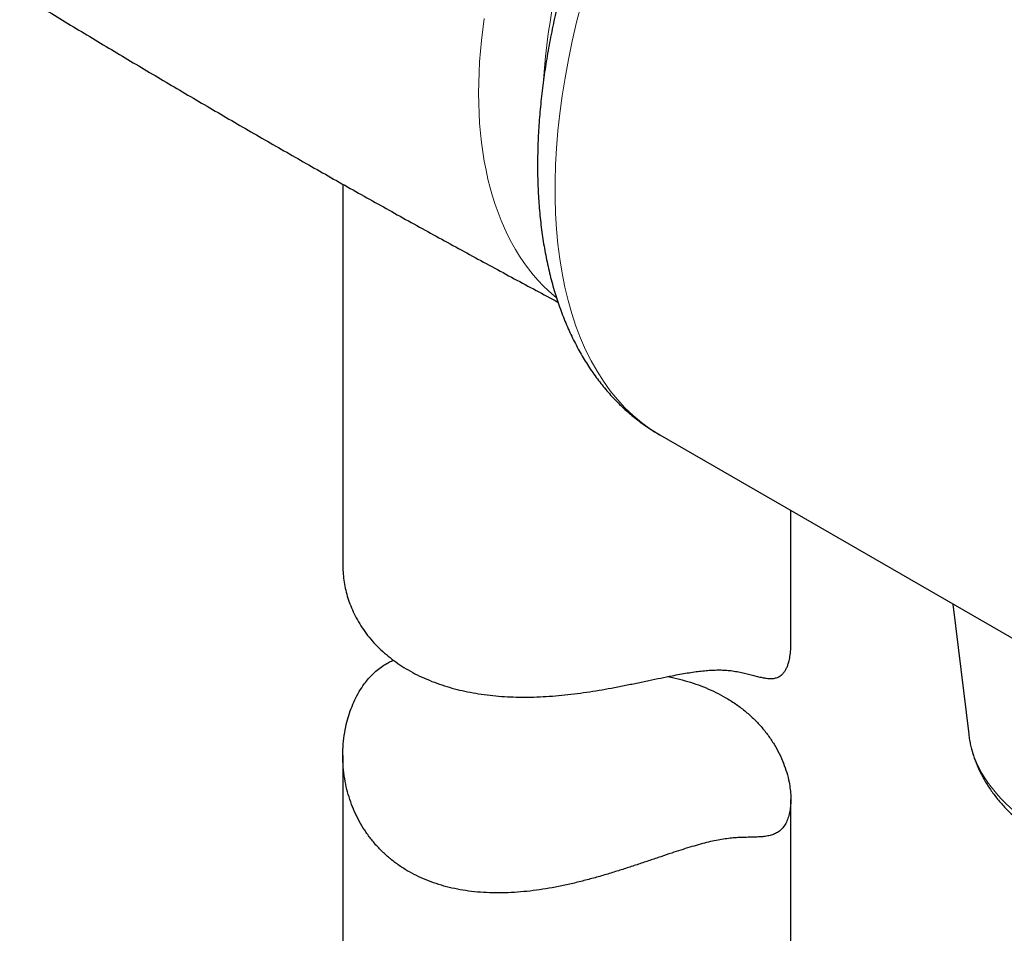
# Model space of a CAD drawing. Header units: millimetres. Extents: x 8 to 976, y 12 to 967.
# Tile 162 of 256: x 803 to 836, y 306 to 336. Entities that reach past the tile are written whole.
import ezdxf

# ---------------------------------------------------------------- set-up
doc = ezdxf.new("R2010")
doc.units = ezdxf.units.MM

msp = doc.modelspace()

# ---------------------------------------------------------------- linework, layer by layer
at = {"color": 7, "linetype": 'Continuous', "lineweight": 30}
for p, q in [((813.856, 330.743), (813.856, 317.971)), ((824.468, 322.345), (842.031, 312.206)), ((828.856, 315.308), (828.856, 319.812)), ((834.283, 316.679), (834.811, 312.321)), ((813.856, 311.606), (813.856, 289.009)), ((828.856, 289.009), (828.856, 310.135))]:
    msp.add_line(p, q, dxfattribs=at)
at = {"color": 252, "linetype": 'Continuous', "lineweight": 0, "flags": 128}
msp.add_lwpolyline([(821.009, 326.938), (820.929, 327.004), (820.745, 327.167), (820.568, 327.34), (820.396, 327.521), (820.231, 327.711), (820.073, 327.909), (819.921, 328.116), (819.776, 328.332), (819.637, 328.556), (819.506, 328.787), (819.382, 329.027), (819.264, 329.275), (819.154, 329.53), (819.051, 329.792), (818.956, 330.062), (818.868, 330.339), (818.787, 330.622), (818.714, 330.912), (818.649, 331.209), (818.591, 331.512), (818.54, 331.821), (818.498, 332.136), (818.463, 332.456), (818.436, 332.782), (818.416, 333.113), (818.404, 333.449), (818.401, 333.79), (818.404, 334.135), (818.416, 334.485), (818.436, 334.838), (818.463, 335.196), (818.498, 335.556), (818.54, 335.921), (818.591, 336.288)], dxfattribs=at)
at = {"color": 252, "linetype": 'Continuous', "lineweight": 0}
msp.add_arc((842.613, 332.754), 22.087, 143.9449, 176.1432, dxfattribs=at)
for centre, major_axis, ratio, start_param, end_param in [((832.933, 338.606), (8.186, 16.412), 0.532315, 0.764768, 3.109152), ((843.748, 312.877), (8.959, 0.27), 0.593625, 3.195384, 5.477572)]:
    msp.add_ellipse(centre, major_axis=major_axis, ratio=ratio, start_param=start_param, end_param=end_param, dxfattribs=at)
at = {"color": 7, "linetype": 'Continuous', "lineweight": 30}
for points, knots in [([(831.661, 353.481), (831.613, 353.447), (831.475, 353.35), (831.247, 353.183), (830.978, 352.98), (830.711, 352.769), (830.445, 352.552), (830.18, 352.329), (829.918, 352.099), (829.657, 351.864), (829.398, 351.622), (829.14, 351.374), (828.885, 351.121), (828.632, 350.862), (828.381, 350.597), (828.133, 350.327), (827.887, 350.052), (827.643, 349.772), (827.402, 349.487), (827.164, 349.197), (826.928, 348.902), (826.696, 348.603), (826.466, 348.299), (826.239, 347.991), (826.015, 347.679), (825.795, 347.363), (825.578, 347.043), (825.364, 346.72), (825.153, 346.392), (824.946, 346.062), (824.743, 345.728), (824.543, 345.391), (824.347, 345.051), (824.155, 344.708), (823.967, 344.363), (823.783, 344.015), (823.603, 343.665), (823.427, 343.312), (823.255, 342.958), (823.087, 342.601), (822.924, 342.243), (822.766, 341.883), (822.612, 341.522), (822.462, 341.159), (822.317, 340.795), (822.177, 340.43), (822.041, 340.065), (821.911, 339.699), (821.785, 339.332), (821.664, 338.965), (821.549, 338.597), (821.438, 338.23), (821.333, 337.862), (821.232, 337.495), (821.137, 337.128), (821.048, 336.762), (820.963, 336.397), (820.884, 336.032), (820.811, 335.668), (820.743, 335.306), (820.681, 334.944), (820.624, 334.584), (820.573, 334.226), (820.528, 333.869), (820.488, 333.515), (820.454, 333.162), (820.426, 332.811), (820.404, 332.463), (820.388, 332.117), (820.378, 331.774), (820.374, 331.433), (820.376, 331.095), (820.385, 330.761), (820.399, 330.429), (820.42, 330.101), (820.447, 329.776), (820.48, 329.456), (820.519, 329.139), (820.565, 328.826), (820.617, 328.517), (820.676, 328.213), (820.741, 327.913), (820.813, 327.618), (820.89, 327.329), (820.975, 327.045), (821.065, 326.766), (821.162, 326.493), (821.265, 326.225), (821.374, 325.964), (821.489, 325.71), (821.61, 325.461), (821.737, 325.22), (821.87, 324.985), (822.008, 324.757), (822.152, 324.537), (822.301, 324.323), (822.456, 324.117), (822.615, 323.918), (822.779, 323.727), (822.949, 323.543), (823.123, 323.367), (823.301, 323.199), (823.484, 323.038), (823.671, 322.884), (823.862, 322.739), (824.058, 322.6), (824.257, 322.471), (824.395, 322.386), (824.466, 322.346), (824.469, 322.344)], [0, 0, 0, 0, 0.005145, 0.01485, 0.024549, 0.034242, 0.043929, 0.053608, 0.06328, 0.072943, 0.082597, 0.092243, 0.10188, 0.111508, 0.121128, 0.130739, 0.140341, 0.149935, 0.159521, 0.169099, 0.17867, 0.188234, 0.19779, 0.207341, 0.216885, 0.226423, 0.235956, 0.245483, 0.255006, 0.264524, 0.274038, 0.283548, 0.293055, 0.302559, 0.312061, 0.32156, 0.331057, 0.340552, 0.350047, 0.35954, 0.369033, 0.378526, 0.38802, 0.397514, 0.407008, 0.416505, 0.426003, 0.435503, 0.445005, 0.454511, 0.464019, 0.473532, 0.483049, 0.49257, 0.502096, 0.511628, 0.521166, 0.530709, 0.54026, 0.549817, 0.559381, 0.568954, 0.578534, 0.588122, 0.597719, 0.607325, 0.616939, 0.626563, 0.636195, 0.645836, 0.655486, 0.665144, 0.674809, 0.684482, 0.69416, 0.703844, 0.713531, 0.723219, 0.732907, 0.742592, 0.752271, 0.761941, 0.771598, 0.781239, 0.790859, 0.800455, 0.810023, 0.819557, 0.829053, 0.838507, 0.847914, 0.857272, 0.866577, 0.875827, 0.885018, 0.894151, 0.903224, 0.912239, 0.921195, 0.930094, 0.93894, 0.947735, 0.956483, 0.965187, 0.973853, 0.982486, 0.99109, 0.999671, 1, 1, 1, 1]), ([(803.036, 337.114), (803.151, 337.043), (803.749, 336.674), (804.833, 336.016), (806.29, 335.138), (807.751, 334.268), (809.217, 333.406), (810.687, 332.55), (812.161, 331.703), (813.64, 330.862), (815.122, 330.029), (816.609, 329.204), (818.099, 328.387), (819.582, 327.582), (820.569, 327.055), (821.057, 326.794)], [0, 0, 0, 0, 0.019538, 0.10141, 0.183285, 0.26516, 0.347034, 0.428908, 0.510779, 0.592647, 0.674511, 0.756369, 0.838221, 0.920066, 1, 1, 1, 1]), ([(813.858, 317.971), (813.857, 317.939), (813.855, 317.819), (813.872, 317.61), (813.907, 317.344), (813.965, 317.077), (814.043, 316.812), (814.143, 316.545), (814.267, 316.278), (814.416, 316.013), (814.589, 315.755), (814.785, 315.504), (815.006, 315.263), (815.244, 315.039), (815.496, 314.833), (815.76, 314.645), (816.044, 314.468), (816.346, 314.305), (816.668, 314.156), (816.999, 314.026), (817.336, 313.913), (817.678, 313.818), (818.034, 313.737), (818.402, 313.671), (818.782, 313.62), (819.168, 313.584), (819.56, 313.564), (819.955, 313.558), (820.358, 313.566), (820.768, 313.588), (821.183, 313.622), (821.6, 313.669), (822.017, 313.726), (822.434, 313.792), (822.853, 313.866), (823.273, 313.947), (823.692, 314.033), (824.102, 314.119), (824.501, 314.203), (824.846, 314.272), (825.141, 314.328), (825.389, 314.371), (825.627, 314.408), (825.854, 314.437), (826.07, 314.457), (826.278, 314.47), (826.477, 314.473), (826.667, 314.466), (826.862, 314.448), (827.059, 314.417), (827.257, 314.375), (827.441, 314.33), (827.615, 314.284), (827.779, 314.242), (827.935, 314.207), (828.082, 314.185), (828.219, 314.181), (828.347, 314.198), (828.451, 314.238), (828.536, 314.294), (828.604, 314.359), (828.664, 314.441), (828.717, 314.538), (828.761, 314.648), (828.804, 314.792), (828.838, 314.979), (828.856, 315.162), (828.854, 315.276), (828.853, 315.308)], [0, 0, 0, 0, 0.005858, 0.021643, 0.037418, 0.053573, 0.06974, 0.085895, 0.103111, 0.120342, 0.137558, 0.155307, 0.173072, 0.190821, 0.207488, 0.224168, 0.240835, 0.25801, 0.2752, 0.292375, 0.308665, 0.324966, 0.341256, 0.358001, 0.374758, 0.391503, 0.408138, 0.424786, 0.441422, 0.458507, 0.475605, 0.49269, 0.509901, 0.527126, 0.544335, 0.562136, 0.579955, 0.597752, 0.615369, 0.632985, 0.645043, 0.657111, 0.669168, 0.680929, 0.692701, 0.704461, 0.716619, 0.728789, 0.74095, 0.756525, 0.772117, 0.787719, 0.803308, 0.819203, 0.835112, 0.851011, 0.866893, 0.882489, 0.898079, 0.908786, 0.919503, 0.930206, 0.940627, 0.95106, 0.961483, 0.977632, 0.993784, 1, 1, 1, 1]), ([(826.659, 313.554), (826.773, 313.485), (827.003, 313.345), (827.316, 313.106), (827.605, 312.85), (827.866, 312.575), (828.098, 312.286), (828.299, 311.983), (828.471, 311.671), (828.612, 311.352), (828.723, 311.033), (828.796, 310.738), (828.838, 310.471), (828.856, 310.234), (828.855, 310.006), (828.834, 309.792), (828.793, 309.591), (828.728, 309.409), (828.642, 309.252), (828.537, 309.123), (828.415, 309.026), (828.277, 308.96), (828.125, 308.916), (827.959, 308.889), (827.779, 308.876), (827.584, 308.87), (827.386, 308.866), (827.185, 308.86), (826.984, 308.849), (826.769, 308.829), (826.54, 308.797), (826.295, 308.752), (826.034, 308.691), (825.758, 308.617), (825.47, 308.533), (825.172, 308.44), (824.851, 308.335), (824.504, 308.218), (824.132, 308.092), (823.754, 307.965), (823.372, 307.838), (822.976, 307.711), (822.566, 307.587), (822.142, 307.468), (821.717, 307.359), (821.291, 307.261), (820.866, 307.176), (820.442, 307.106), (820.019, 307.053), (819.598, 307.018), (819.18, 307.002), (818.767, 307.005), (818.363, 307.03), (817.973, 307.076), (817.599, 307.143), (817.24, 307.231), (816.892, 307.34), (816.558, 307.47), (816.239, 307.62), (815.929, 307.794), (815.63, 307.996), (815.346, 308.225), (815.084, 308.474), (814.845, 308.741), (814.632, 309.026), (814.444, 309.326), (814.282, 309.64), (814.145, 309.966), (814.034, 310.301), (813.947, 310.654), (813.886, 311.025), (813.855, 311.412), (813.855, 311.8), (813.886, 312.184), (813.946, 312.544), (814.029, 312.876), (814.13, 313.18), (814.254, 313.472), (814.402, 313.749), (814.558, 313.986), (814.718, 314.186), (814.877, 314.352), (815.047, 314.502), (815.229, 314.632), (815.397, 314.732), (815.509, 314.778), (815.553, 314.797)], [0, 0, 0, 0, 0.013961, 0.027972, 0.042002, 0.056016, 0.069981, 0.083916, 0.097897, 0.111893, 0.125872, 0.139805, 0.150733, 0.161697, 0.172664, 0.183612, 0.194528, 0.206155, 0.217826, 0.229498, 0.241126, 0.252833, 0.264566, 0.276327, 0.288103, 0.299871, 0.311602, 0.321374, 0.331178, 0.340977, 0.350753, 0.360501, 0.370354, 0.380246, 0.390158, 0.40006, 0.40992, 0.421333, 0.432782, 0.444251, 0.455716, 0.467142, 0.479507, 0.49191, 0.504334, 0.516761, 0.529169, 0.541537, 0.554005, 0.566518, 0.57905, 0.591579, 0.604082, 0.616544, 0.628473, 0.640451, 0.65245, 0.664448, 0.67642, 0.688347, 0.701211, 0.714119, 0.727043, 0.739954, 0.752822, 0.765691, 0.778595, 0.791515, 0.804425, 0.817299, 0.831439, 0.845622, 0.859818, 0.873999, 0.888137, 0.900107, 0.912116, 0.92413, 0.936123, 0.948079, 0.957238, 0.966428, 0.975624, 0.984805, 0.993957, 1, 1, 1, 1]), ([(824.741, 314.25), (824.809, 314.237), (825.004, 314.198), (825.315, 314.115), (825.674, 314.003), (826.019, 313.872), (826.35, 313.724), (826.556, 313.611), (826.659, 313.554)], [0, 0, 0, 0, 0.095401, 0.276357, 0.45762, 0.638856, 0.819741, 1, 1, 1, 1]), ([(834.811, 312.324), (834.811, 312.319), (834.818, 312.255), (834.838, 312.132), (834.872, 311.955), (834.915, 311.78), (834.967, 311.606), (835.027, 311.432), (835.095, 311.261), (835.172, 311.09), (835.257, 310.922), (835.351, 310.755), (835.453, 310.59), (835.563, 310.427), (835.681, 310.267), (835.807, 310.109), (835.941, 309.954), (836.084, 309.802), (836.233, 309.653), (836.391, 309.507), (836.556, 309.364), (836.728, 309.226), (836.906, 309.091), (837.092, 308.96), (837.284, 308.833), (837.482, 308.71), (837.686, 308.592), (837.896, 308.478), (838.112, 308.368), (838.332, 308.263), (838.558, 308.163), (838.789, 308.067), (839.024, 307.977), (839.263, 307.891), (839.506, 307.81), (839.754, 307.734), (840.004, 307.662), (840.259, 307.596), (840.516, 307.535), (840.776, 307.479), (841.039, 307.428), (841.305, 307.382), (841.572, 307.341), (841.842, 307.306), (842.113, 307.276), (842.385, 307.25), (842.659, 307.231), (842.934, 307.216), (843.21, 307.206), (843.486, 307.202), (843.763, 307.203), (844.039, 307.209), (844.315, 307.221), (844.591, 307.238), (844.866, 307.26), (845.14, 307.287), (845.412, 307.319), (845.684, 307.357), (845.953, 307.399), (846.221, 307.447), (846.486, 307.5), (846.749, 307.558), (847.01, 307.621), (847.267, 307.689), (847.521, 307.762), (847.772, 307.84), (848.02, 307.923), (848.263, 308.011), (848.503, 308.103), (848.738, 308.2), (848.968, 308.302), (849.194, 308.409), (849.415, 308.52), (849.627, 308.633), (849.779, 308.72), (849.859, 308.768), (849.874, 308.777)], [0, 0, 0, 0, 0.00102, 0.013846, 0.026691, 0.039568, 0.052487, 0.065457, 0.078489, 0.091589, 0.104763, 0.118017, 0.131353, 0.144771, 0.158271, 0.17185, 0.185504, 0.199227, 0.213014, 0.226858, 0.24075, 0.254683, 0.26865, 0.282644, 0.296658, 0.310687, 0.324725, 0.338768, 0.352812, 0.366853, 0.38089, 0.39492, 0.408944, 0.422959, 0.436965, 0.450963, 0.464953, 0.478934, 0.492908, 0.506874, 0.520834, 0.534788, 0.548738, 0.562684, 0.576626, 0.590567, 0.604507, 0.618446, 0.632386, 0.646327, 0.660271, 0.674218, 0.688169, 0.702126, 0.716088, 0.730058, 0.744034, 0.75802, 0.772015, 0.78602, 0.800036, 0.814063, 0.828103, 0.842156, 0.856221, 0.870301, 0.884395, 0.898503, 0.912626, 0.926762, 0.940913, 0.955077, 0.969252, 0.983439, 0.996872, 1, 1, 1, 1])]:
    msp.add_open_spline(points, degree=3, knots=knots, dxfattribs=at)

doc.saveas('drawing.dxf')
